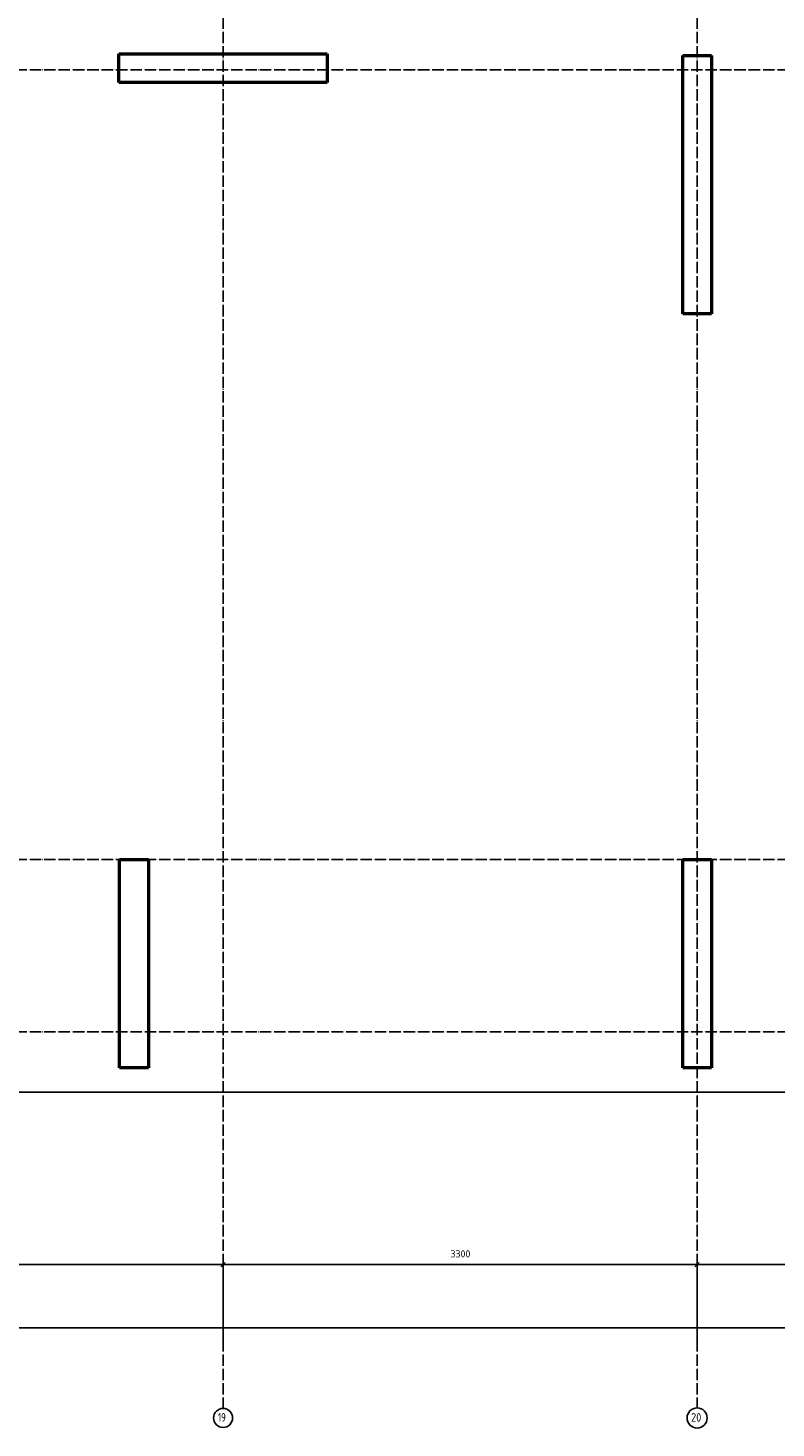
# Model space of a CAD drawing. Header units: millimetres. Extents: x -19950 to 69837, y -2757 to 40090.
# Tile 132 of 136: x 59422 to 64630, y -2757 to 6990. Entities that reach past the tile are written whole.
import ezdxf

# ---------------------------------------------------------------- set-up
doc = ezdxf.new("R2010")
doc.units = ezdxf.units.MM
doc.header["$PDMODE"] = 65
doc.linetypes.add('______11', pattern=[100, 80, -10, 0, -10])
doc.linetypes.add('______5', pattern=[220, 160, -20, 20, -20])
doc.layers.add('Standard', color=7, linetype='Continuous', lineweight=25)
doc.layers.add('Размерная линия_ общее', color=7, linetype='Continuous', lineweight=13)
doc.layers.add('Осевая линия_ общее', color=7, linetype='______5', lineweight=13, true_color=0xa0a0a0)
doc.styles.add('ISOCPEUR', font='ISOCPEUR')
doc.dimstyles.new('DIMSTYLE_16', dxfattribs={"dimtxt": 50, "dimasz": 50, "dimexe": 0, "dimexo": 0, "dimgap": 25, "dimtad": 2, "dimdec": 0, "dimrnd": 5, "dimzin": 12, "dimdsep": 46, "dimtxsty": 'ISOCPEUR', "dimblk1": 'ALL_ML_STRICH', "dimblk2": 'ALL_ML_STRICH', "dimsah": 1, "dimcen": 0, "dimclrd": 256, "dimclre": 256, "dimclrt": 256, "dimadec": 0, "dimazin": 0, "dimtfac": 1, "dimtdec": 0, "dimtix": 1, "dimtmove": 2, "dimatfit": 3, "dimfxl": 0, "dimtzin": 0, "dimlwd": 0, "dimlwe": -1, "dimarcsym": 0})

# ---------------------------------------------------------------- blocks, each defined once
blk = doc.blocks.new('ALL_ML_STRICH')
at = {"color": 0, "linetype": 'ByBlock', "lineweight": -2}
for p, q in [((-1, 0), (0.5, 0)), ((-0.3, -0.3), (0.3, 0.3)), ((0, -0.5), (0, 0.5))]:
    blk.add_line(p, q, dxfattribs=at)
blk = doc.blocks.new('*D341')
at = {"layer": 'DEFPOINTS', "transparency": 33554687}
for p in [(56860, -1619.7), (56860, -2170), (60780, -2170)]:
    blk.add_point(p, dxfattribs=at)
at = {"layer": 'Размерная линия_ общее', "lineweight": -2, "transparency": 33554687}
for p, q in [((56860, -2160), (56860, -1619.7)), ((56860, -1619.7), (60780, -1619.7)), ((60780, -2160), (60780, -1619.7))]:
    blk.add_line(p, q, dxfattribs=at)
at = {"layer": 'Размерная линия_ общее', "transparency": 33554687, "xscale": 50, "yscale": 50, "zscale": 50, "rotation": 180}
blk.add_blockref('ALL_ML_STRICH', (56860, -1619.7), dxfattribs=at)
at = {"layer": 'Размерная линия_ общее', "transparency": 33554687, "xscale": 50, "yscale": 50, "zscale": 50}
blk.add_blockref('ALL_ML_STRICH', (60780, -1619.7), dxfattribs=at)
at = {"layer": 'Размерная линия_ общее', "transparency": 33554687, "insert": (58822.5, -1544.7), "char_height": 50, "width": 200, "attachment_point": 5, "style": 'ISOCPEUR'}
blk.add_mtext('\\A1;{3920}', dxfattribs=at)
blk = doc.blocks.new('*D342')
at = {"layer": 'DEFPOINTS', "transparency": 33554687}
for p in [(60780, -1619.7), (60780, -2170), (64080, -2170)]:
    blk.add_point(p, dxfattribs=at)
at = {"layer": 'Размерная линия_ общее', "lineweight": -2, "transparency": 33554687}
for p, q in [((60780, -2160), (60780, -1619.7)), ((60780, -1619.7), (64080, -1619.7)), ((64080, -2160), (64080, -1619.7))]:
    blk.add_line(p, q, dxfattribs=at)
at = {"layer": 'Размерная линия_ общее', "transparency": 33554687, "xscale": 50, "yscale": 50, "zscale": 50, "rotation": 180}
blk.add_blockref('ALL_ML_STRICH', (60780, -1619.7), dxfattribs=at)
at = {"layer": 'Размерная линия_ общее', "transparency": 33554687, "xscale": 50, "yscale": 50, "zscale": 50}
blk.add_blockref('ALL_ML_STRICH', (64080, -1619.7), dxfattribs=at)
at = {"layer": 'Размерная линия_ общее', "transparency": 33554687, "insert": (62432.5, -1544.7), "char_height": 50, "width": 200, "attachment_point": 5, "style": 'ISOCPEUR'}
blk.add_mtext('\\A1;{3300}', dxfattribs=at)
blk = doc.blocks.new('*D343')
at = {"layer": 'DEFPOINTS', "transparency": 33554687}
for p in [(67380, -1447.3), (64080, -1619.7), (64080, -2170)]:
    blk.add_point(p, dxfattribs=at)
at = {"layer": 'Размерная линия_ общее', "lineweight": -2, "transparency": 33554687}
for p, q in [((67380, -1437.3), (67380, -1619.7)), ((64080, -2160), (64080, -1619.7)), ((64080, -1619.7), (67380, -1619.7))]:
    blk.add_line(p, q, dxfattribs=at)
at = {"layer": 'Размерная линия_ общее', "transparency": 33554687, "xscale": 50, "yscale": 50, "zscale": 50, "rotation": 180}
blk.add_blockref('ALL_ML_STRICH', (64080, -1619.7), dxfattribs=at)
at = {"layer": 'Размерная линия_ общее', "transparency": 33554687, "xscale": 50, "yscale": 50, "zscale": 50}
blk.add_blockref('ALL_ML_STRICH', (67380, -1619.7), dxfattribs=at)
at = {"layer": 'Размерная линия_ общее', "transparency": 33554687, "insert": (65732.5, -1544.7), "char_height": 50, "width": 200, "attachment_point": 5, "style": 'ISOCPEUR'}
blk.add_mtext('\\A1;{3300}', dxfattribs=at)
blk = doc.blocks.new('*D344')
at = {"layer": 'DEFPOINTS', "transparency": 33554687}
for p in [(25300, -2059.7), (25300, -2170), (67380, -2170)]:
    blk.add_point(p, dxfattribs=at)
at = {"layer": 'Размерная линия_ общее', "lineweight": -2, "transparency": 33554687}
for p, q in [((25300, -2160), (25300, -2059.7)), ((25300, -2059.7), (67380, -2059.7)), ((67380, -2160), (67380, -2059.7))]:
    blk.add_line(p, q, dxfattribs=at)
at = {"layer": 'Размерная линия_ общее', "transparency": 33554687, "xscale": 50, "yscale": 50, "zscale": 50, "rotation": 180}
blk.add_blockref('ALL_ML_STRICH', (25300, -2059.7), dxfattribs=at)
at = {"layer": 'Размерная линия_ общее', "transparency": 33554687, "xscale": 50, "yscale": 50, "zscale": 50}
blk.add_blockref('ALL_ML_STRICH', (67380, -2059.7), dxfattribs=at)
at = {"layer": 'Размерная линия_ общее', "transparency": 33554687, "insert": (46340, -1984.7), "char_height": 50, "width": 250, "attachment_point": 5, "style": 'ISOCPEUR'}
blk.add_mtext('\\A1;{42080}', dxfattribs=at)

msp = doc.modelspace()

# ---------------------------------------------------------------- linework, layer by layer
at = {"color": 7, "linetype": 'Continuous', "lineweight": 50, "transparency": 33554687}
for p, q in [((60060, -250), (60060, 1200)), ((60060, 1200), (60260, 1200)), ((60260, 1200), (60260, -250)), ((63980, -250), (63980, 1200)), ((63980, 1200), (64180, 1200)), ((64180, 1200), (64180, -250)), ((60260, -250), (60060, -250)), ((64180, -250), (63980, -250))]:
    msp.add_line(p, q, dxfattribs=at)
at = {"layer": 'Standard', "color": 7, "linetype": 'Continuous', "lineweight": 50, "transparency": 33554687}
for p, q in [((60055, 6610), (60055, 6810)), ((60055, 6810), (61505, 6810)), ((61505, 6810), (61505, 6610)), ((63980, 5000), (63980, 6800)), ((63980, 6800), (64180, 6800)), ((64180, 6800), (64180, 5000)), ((61505, 6610), (60055, 6610)), ((64180, 5000), (63980, 5000))]:
    msp.add_line(p, q, dxfattribs=at)
at = {"layer": 'Standard', "color": 7, "linetype": 'Continuous', "lineweight": 25, "transparency": 33554687}
msp.add_lwpolyline([(25100, -419.1), (67580, -419.1), (67580, 14372), (25100, 14372), (25100, -419.1)], dxfattribs=at)
at = {"layer": 'Осевая линия_ общее', "color": 253, "linetype": '______11', "lineweight": -3, "true_color": 0xa0a0a0, "transparency": 33554687}
for p, q in [((60780, 14272), (60780, -2614.4)), ((64080, 14272), (64080, -2614.4)), ((25200, 6700), (69714.9, 6700)), ((25200, 1200), (69714.9, 1200)), ((25200, 0), (69714.9, 0))]:
    msp.add_line(p, q, dxfattribs=at)
at = {"layer": 'Осевая линия_ общее', "color": 7, "linetype": 'Continuous', "lineweight": -3, "transparency": 33554687}
for centre, radius in [((60780.1, -2687.3), 66.1), ((64080.4, -2687.3), 69.9)]:
    msp.add_circle(centre, radius, dxfattribs=at)

# ---------------------------------------------------------------- texts
at = {"layer": 'Осевая линия_ общее', "color": 7, "linetype": 'Continuous', "lineweight": -3, "transparency": 33554687, "char_height": 60, "attachment_point": 7, "style": 'ISOCPEUR'}
for s, insert, width in [('\\W0.75;19', (60744.1, -2713.4), 94.456), ('\\W0.87;20', (64038.4, -2713.4), 110.162)]:
    msp.add_mtext(s, dxfattribs=dict(at, insert=insert, width=width))

# ---------------------------------------------------------------- dimensions: what is measured, and where the dimension line sits
at = {"layer": 'Размерная линия_ общее', "transparency": 33554687}
for base, p1, p2, picture, middle in [((67380, -1619.7), (64080, -2160), (67380, -1437.3), '*D343', (65732.5, -1544.7)), ((60780, -1619.7), (56860, -2160), (60780, -2160), '*D341', (58822.5, -1544.7)), ((64080, -1619.7), (60780, -2160), (64080, -2160), '*D342', (62432.5, -1544.7)), ((67380, -2059.7), (25300, -2160), (67380, -2160), '*D344', (46340, -1984.7))]:
    dim = msp.add_linear_dim(base=base, p1=p1, p2=p2, dimstyle='DIMSTYLE_16', override={"dimpost": '<>', "dimclrd": 256, "dimclre": 256, "dimclrt": 256, "dimlwd": 0, "dimlwe": 65535}, dxfattribs=at)
    dim.commit()
    dim.dimension.update_dxf_attribs({"geometry": picture, "text_midpoint": middle, "dimtype": 160})

doc.saveas('drawing.dxf')
